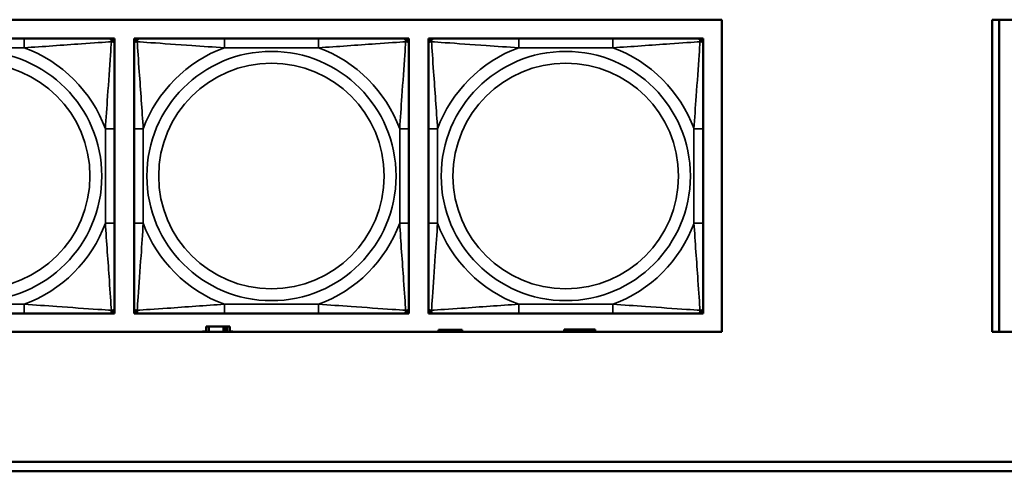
# Model space of a CAD drawing. Header units: inches. Extents: x 0.2 to 58.8, y 1.7 to 68.8.
# Tile 79 of 256: x 25.8 to 28, y 53.2 to 54.2. Entities that reach past the tile are written whole.
import ezdxf

# ---------------------------------------------------------------- set-up
doc = ezdxf.new("R2010")
doc.units = ezdxf.units.IN
doc.header["$MEASUREMENT"] = 0
doc.layers.add('Visible (ANSI)', color=7, linetype='Continuous', lineweight=50)
doc.layers.add('Visible Narrow (ANSI)', color=7, linetype='Continuous', lineweight=35)

msp = doc.modelspace()

# ---------------------------------------------------------------- linework, layer by layer
at = {"layer": 'Visible (ANSI)'}
for p, q in [((22.2594, 54.1866), (27.3578, 54.1866)), ((27.3578, 54.1866), (27.3578, 53.516)), ((27.9393, 53.516), (27.9393, 54.1866)), ((27.9393, 54.1866), (30.5075, 54.1866)), ((27.9543, 54.1866), (27.9543, 53.516)), ((25.8586, 54.146), (25.6563, 54.146)), ((26.0409, 54.146), (26.0468, 54.146)), ((26.0468, 54.146), (26.0527, 54.146)), ((26.0527, 54.146), (26.0527, 54.1401)), ((26.0527, 54.1401), (26.0527, 54.1342)), ((26.0947, 54.146), (26.1007, 54.146)), ((26.0947, 54.1401), (26.0947, 54.146)), ((26.0947, 54.1342), (26.0947, 54.1401)), ((26.1007, 54.146), (26.1066, 54.146)), ((26.4912, 54.146), (26.2889, 54.146)), ((26.6735, 54.146), (26.6794, 54.146)), ((26.6794, 54.146), (26.6853, 54.146)), ((26.6853, 54.146), (26.6853, 54.1401)), ((26.6853, 54.1401), (26.6853, 54.1342)), ((26.7273, 54.146), (26.7332, 54.146)), ((26.7273, 54.1401), (26.7273, 54.146)), ((26.7273, 54.1342), (26.7273, 54.1401)), ((26.7332, 54.146), (26.7391, 54.146)), ((27.1237, 54.146), (26.9214, 54.146)), ((27.306, 54.146), (27.3119, 54.146)), ((27.3119, 54.146), (27.3178, 54.146)), ((27.3178, 54.146), (27.3178, 54.1401)), ((27.3178, 54.1401), (27.3178, 54.1342)), ((26.0527, 53.7495), (26.0527, 53.9518)), ((26.0947, 53.9518), (26.0947, 53.7495)), ((26.6853, 53.7495), (26.6853, 53.9518)), ((26.7273, 53.9518), (26.7273, 53.7495)), ((27.3178, 53.7495), (27.3178, 53.9518)), ((26.0527, 53.5672), (26.0527, 53.5613)), ((26.0947, 53.5613), (26.0947, 53.5672)), ((26.6853, 53.5672), (26.6853, 53.5613)), ((26.7273, 53.5613), (26.7273, 53.5672)), ((27.3178, 53.5672), (27.3178, 53.5613)), ((25.6563, 53.5554), (25.8586, 53.5554)), ((26.0468, 53.5554), (26.0409, 53.5554)), ((26.0527, 53.5554), (26.0468, 53.5554)), ((26.0527, 53.5613), (26.0527, 53.5554)), ((26.0947, 53.5554), (26.0947, 53.5613)), ((26.1007, 53.5554), (26.0947, 53.5554)), ((26.1066, 53.5554), (26.1007, 53.5554)), ((26.2889, 53.5554), (26.4912, 53.5554)), ((26.6794, 53.5554), (26.6735, 53.5554)), ((26.6853, 53.5554), (26.6794, 53.5554)), ((26.6853, 53.5613), (26.6853, 53.5554)), ((26.7273, 53.5554), (26.7273, 53.5613)), ((26.7332, 53.5554), (26.7273, 53.5554)), ((26.7391, 53.5554), (26.7332, 53.5554)), ((26.9214, 53.5554), (27.1237, 53.5554)), ((27.3119, 53.5554), (27.306, 53.5554)), ((27.3178, 53.5554), (27.3119, 53.5554)), ((27.3178, 53.5613), (27.3178, 53.5554)), ((26.2557, 53.5273), (26.2498, 53.5273)), ((26.2498, 53.5273), (26.2498, 53.516)), ((26.2557, 53.5273), (26.287, 53.5273)), ((26.2557, 53.516), (26.2557, 53.5273)), ((26.287, 53.516), (26.287, 53.5273)), ((26.287, 53.5273), (26.291, 53.5273)), ((26.291, 53.5273), (26.291, 53.516)), ((26.291, 53.5273), (26.295, 53.5273)), ((26.3008, 53.5273), (26.295, 53.5273)), ((26.295, 53.5273), (26.295, 53.516)), ((26.3008, 53.516), (26.3008, 53.5273)), ((27.0188, 53.516), (27.0188, 53.5213)), ((27.0188, 53.5213), (27.0858, 53.5213)), ((27.0858, 53.5213), (27.0858, 53.516)), ((27.3578, 53.516), (22.2594, 53.516)), ((26.2417, 53.516), (26.2417, 53.5168)), ((26.2417, 53.5168), (26.2498, 53.5168)), ((26.3008, 53.5168), (26.3073, 53.5168)), ((26.3073, 53.5168), (26.3073, 53.516)), ((26.7547, 53.5203), (26.7488, 53.5203)), ((26.7488, 53.5203), (26.7488, 53.516)), ((26.7547, 53.5203), (26.7586, 53.5203)), ((26.7547, 53.516), (26.7547, 53.5203)), ((26.7586, 53.516), (26.7586, 53.5203)), ((26.7586, 53.5203), (26.7627, 53.5203)), ((26.7627, 53.5203), (26.7627, 53.516)), ((26.7627, 53.5203), (26.794, 53.5203)), ((26.794, 53.5203), (26.794, 53.516)), ((26.7998, 53.5203), (26.794, 53.5203)), ((26.7998, 53.516), (26.7998, 53.5203)), ((30.5075, 53.516), (27.9393, 53.516)), ((22.2594, 53.2363), (29.6465, 53.2363)), ((29.6465, 53.2163), (22.2594, 53.2163))]:
    msp.add_line(p, q, dxfattribs=at)
for centre, radius, start, end in [((26.0409, 54.1342), 0.0118, 0, 90), ((26.0468, 54.1401), 0.00591, 0, 90), ((26.1007, 54.1401), 0.00591, 90, 180), ((26.1066, 54.1342), 0.0118, 90, 180), ((26.6735, 54.1342), 0.0118, 0, 90), ((26.6794, 54.1401), 0.00591, 0, 90), ((26.7332, 54.1401), 0.00591, 90, 180), ((26.7391, 54.1342), 0.0118, 90, 180), ((27.306, 54.1342), 0.0118, 0, 90), ((27.3119, 54.1401), 0.00591, 0, 90), ((26.0409, 53.5672), 0.0118, 270, 0), ((26.1066, 53.5672), 0.0118, 180, 270), ((26.6735, 53.5672), 0.0118, 270, 0), ((26.7391, 53.5672), 0.0118, 180, 270), ((27.306, 53.5672), 0.0118, 270, 0), ((26.0468, 53.5613), 0.00591, 270, 0), ((26.1007, 53.5613), 0.00591, 180, 270), ((26.6794, 53.5613), 0.00591, 270, 0), ((26.7332, 53.5613), 0.00591, 180, 270), ((27.3119, 53.5613), 0.00591, 270, 0)]:
    msp.add_arc(centre, radius, start, end, dxfattribs=at)
for points, knots in [([(26.0409, 54.146), (26.0352, 54.146), (26.0227, 54.146), (26.0075, 54.146), (25.9841, 54.146), (25.9549, 54.146), (25.9259, 54.146), (25.9037, 54.146), (25.881, 54.146), (25.8586, 54.146)], [-0.7968224, -0.7968224, -0.7968224, -0.7968224, -0.6514613, -0.6514613, -0.6514613, -0.427691, -0.427691, -0.427691, -0.2569517, -0.2569517, -0.2569517, -0.2569517]), ([(26.2889, 54.146), (26.2652, 54.146), (26.2412, 54.146), (26.2179, 54.146), (26.1872, 54.146), (26.1563, 54.146), (26.1331, 54.146), (26.121, 54.146), (26.1114, 54.146), (26.1066, 54.146)], [0.2569537, 0.2569537, 0.2569537, 0.2569537, 0.4371919, 0.4371919, 0.4371919, 0.6739428, 0.6739428, 0.6739428, 0.7963818, 0.7963818, 0.7963818, 0.7963818]), ([(26.6735, 54.146), (26.6678, 54.146), (26.6553, 54.146), (26.64, 54.146), (26.6166, 54.146), (26.5875, 54.146), (26.5584, 54.146), (26.5362, 54.146), (26.5136, 54.146), (26.4912, 54.146)], [-0.7968224, -0.7968224, -0.7968224, -0.7968224, -0.6514613, -0.6514613, -0.6514613, -0.427691, -0.427691, -0.427691, -0.2569517, -0.2569517, -0.2569517, -0.2569517]), ([(26.9214, 54.146), (26.8978, 54.146), (26.8738, 54.146), (26.8504, 54.146), (26.8197, 54.146), (26.7889, 54.146), (26.7656, 54.146), (26.7536, 54.146), (26.744, 54.146), (26.7391, 54.146)], [0.2569537, 0.2569537, 0.2569537, 0.2569537, 0.4371919, 0.4371919, 0.4371919, 0.6739428, 0.6739428, 0.6739428, 0.7963818, 0.7963818, 0.7963818, 0.7963818]), ([(27.306, 54.146), (27.3003, 54.146), (27.2878, 54.146), (27.2726, 54.146), (27.2492, 54.146), (27.22, 54.146), (27.191, 54.146), (27.1688, 54.146), (27.1461, 54.146), (27.1237, 54.146)], [-0.7968224, -0.7968224, -0.7968224, -0.7968224, -0.6514613, -0.6514613, -0.6514613, -0.427691, -0.427691, -0.427691, -0.2569517, -0.2569517, -0.2569517, -0.2569517]), ([(26.0527, 53.9518), (26.0527, 53.9755), (26.0527, 53.9995), (26.0527, 54.0229), (26.0527, 54.0535), (26.0527, 54.0844), (26.0527, 54.1077), (26.0527, 54.1197), (26.0527, 54.1293), (26.0527, 54.1342)], [0.2569537, 0.2569537, 0.2569537, 0.2569537, 0.4371919, 0.4371919, 0.4371919, 0.6739428, 0.6739428, 0.6739428, 0.7963818, 0.7963818, 0.7963818, 0.7963818]), ([(26.0947, 54.1342), (26.0947, 54.1284), (26.0947, 54.1159), (26.0947, 54.1007), (26.0947, 54.0773), (26.0947, 54.0482), (26.0947, 54.0191), (26.0947, 53.9969), (26.0947, 53.9743), (26.0947, 53.9518)], [-0.7968224, -0.7968224, -0.7968224, -0.7968224, -0.6514613, -0.6514613, -0.6514613, -0.427691, -0.427691, -0.427691, -0.2569517, -0.2569517, -0.2569517, -0.2569517]), ([(26.6853, 53.9518), (26.6853, 53.9755), (26.6853, 53.9995), (26.6853, 54.0229), (26.6853, 54.0535), (26.6853, 54.0844), (26.6853, 54.1077), (26.6853, 54.1197), (26.6853, 54.1293), (26.6853, 54.1342)], [0.2569537, 0.2569537, 0.2569537, 0.2569537, 0.4371919, 0.4371919, 0.4371919, 0.6739428, 0.6739428, 0.6739428, 0.7963818, 0.7963818, 0.7963818, 0.7963818]), ([(26.7273, 54.1342), (26.7273, 54.1284), (26.7273, 54.1159), (26.7273, 54.1007), (26.7273, 54.0773), (26.7273, 54.0482), (26.7273, 54.0191), (26.7273, 53.9969), (26.7273, 53.9743), (26.7273, 53.9518)], [-0.7968224, -0.7968224, -0.7968224, -0.7968224, -0.6514613, -0.6514613, -0.6514613, -0.427691, -0.427691, -0.427691, -0.2569517, -0.2569517, -0.2569517, -0.2569517]), ([(27.3178, 53.9518), (27.3178, 53.9755), (27.3178, 53.9995), (27.3178, 54.0229), (27.3178, 54.0535), (27.3178, 54.0844), (27.3178, 54.1077), (27.3178, 54.1197), (27.3178, 54.1293), (27.3178, 54.1342)], [0.2569537, 0.2569537, 0.2569537, 0.2569537, 0.4371919, 0.4371919, 0.4371919, 0.6739428, 0.6739428, 0.6739428, 0.7963818, 0.7963818, 0.7963818, 0.7963818]), ([(26.0527, 53.5672), (26.0527, 53.573), (26.0527, 53.5855), (26.0527, 53.6007), (26.0527, 53.6241), (26.0527, 53.6532), (26.0527, 53.6823), (26.0527, 53.7045), (26.0527, 53.7271), (26.0527, 53.7495)], [-0.7968224, -0.7968224, -0.7968224, -0.7968224, -0.6514613, -0.6514613, -0.6514613, -0.427691, -0.427691, -0.427691, -0.2569517, -0.2569517, -0.2569517, -0.2569517]), ([(26.0947, 53.7495), (26.0947, 53.7259), (26.0947, 53.7019), (26.0947, 53.6785), (26.0947, 53.6478), (26.0947, 53.617), (26.0947, 53.5937), (26.0947, 53.5817), (26.0947, 53.5721), (26.0947, 53.5672)], [0.2569537, 0.2569537, 0.2569537, 0.2569537, 0.4371919, 0.4371919, 0.4371919, 0.6739428, 0.6739428, 0.6739428, 0.7963818, 0.7963818, 0.7963818, 0.7963818]), ([(26.6853, 53.5672), (26.6853, 53.573), (26.6853, 53.5855), (26.6853, 53.6007), (26.6853, 53.6241), (26.6853, 53.6532), (26.6853, 53.6823), (26.6853, 53.7045), (26.6853, 53.7271), (26.6853, 53.7495)], [-0.7968224, -0.7968224, -0.7968224, -0.7968224, -0.6514613, -0.6514613, -0.6514613, -0.427691, -0.427691, -0.427691, -0.2569517, -0.2569517, -0.2569517, -0.2569517]), ([(26.7273, 53.7495), (26.7273, 53.7259), (26.7273, 53.7019), (26.7273, 53.6785), (26.7273, 53.6478), (26.7273, 53.617), (26.7273, 53.5937), (26.7273, 53.5817), (26.7273, 53.5721), (26.7273, 53.5672)], [0.2569537, 0.2569537, 0.2569537, 0.2569537, 0.4371919, 0.4371919, 0.4371919, 0.6739428, 0.6739428, 0.6739428, 0.7963818, 0.7963818, 0.7963818, 0.7963818]), ([(27.3178, 53.5672), (27.3178, 53.573), (27.3178, 53.5855), (27.3178, 53.6007), (27.3178, 53.6241), (27.3178, 53.6532), (27.3178, 53.6823), (27.3178, 53.7045), (27.3178, 53.7271), (27.3178, 53.7495)], [-0.7968224, -0.7968224, -0.7968224, -0.7968224, -0.6514613, -0.6514613, -0.6514613, -0.427691, -0.427691, -0.427691, -0.2569517, -0.2569517, -0.2569517, -0.2569517]), ([(25.8586, 53.5554), (25.8823, 53.5554), (25.9063, 53.5554), (25.9296, 53.5554), (25.9603, 53.5554), (25.9912, 53.5554), (26.0144, 53.5554), (26.0265, 53.5554), (26.0361, 53.5554), (26.0409, 53.5554)], [0.2569537, 0.2569537, 0.2569537, 0.2569537, 0.4371919, 0.4371919, 0.4371919, 0.6739428, 0.6739428, 0.6739428, 0.7963818, 0.7963818, 0.7963818, 0.7963818]), ([(26.1066, 53.5554), (26.1123, 53.5554), (26.1248, 53.5554), (26.14, 53.5554), (26.1634, 53.5554), (26.1925, 53.5554), (26.2216, 53.5554), (26.2438, 53.5554), (26.2665, 53.5554), (26.2889, 53.5554)], [-0.7968224, -0.7968224, -0.7968224, -0.7968224, -0.6514613, -0.6514613, -0.6514613, -0.427691, -0.427691, -0.427691, -0.2569517, -0.2569517, -0.2569517, -0.2569517]), ([(26.4912, 53.5554), (26.5148, 53.5554), (26.5388, 53.5554), (26.5622, 53.5554), (26.5929, 53.5554), (26.6237, 53.5554), (26.647, 53.5554), (26.659, 53.5554), (26.6686, 53.5554), (26.6735, 53.5554)], [0.2569537, 0.2569537, 0.2569537, 0.2569537, 0.4371919, 0.4371919, 0.4371919, 0.6739428, 0.6739428, 0.6739428, 0.7963818, 0.7963818, 0.7963818, 0.7963818]), ([(26.7391, 53.5554), (26.7448, 53.5554), (26.7573, 53.5554), (26.7725, 53.5554), (26.796, 53.5554), (26.8251, 53.5554), (26.8542, 53.5554), (26.8764, 53.5554), (26.899, 53.5554), (26.9214, 53.5554)], [-0.7968224, -0.7968224, -0.7968224, -0.7968224, -0.6514613, -0.6514613, -0.6514613, -0.427691, -0.427691, -0.427691, -0.2569517, -0.2569517, -0.2569517, -0.2569517]), ([(27.1237, 53.5554), (27.1474, 53.5554), (27.1714, 53.5554), (27.1947, 53.5554), (27.2254, 53.5554), (27.2563, 53.5554), (27.2795, 53.5554), (27.2916, 53.5554), (27.3012, 53.5554), (27.306, 53.5554)], [0.2569537, 0.2569537, 0.2569537, 0.2569537, 0.4371919, 0.4371919, 0.4371919, 0.6739428, 0.6739428, 0.6739428, 0.7963818, 0.7963818, 0.7963818, 0.7963818])]:
    msp.add_open_spline(points, degree=3, knots=knots, dxfattribs=at)
at = {"layer": 'Visible Narrow (ANSI)'}
for p, q in [((25.8586, 54.146), (25.8586, 54.1263)), ((26.2889, 54.146), (26.2889, 54.1263)), ((26.4912, 54.146), (26.4912, 54.1263)), ((26.9214, 54.146), (26.9214, 54.1263)), ((27.1237, 54.146), (27.1237, 54.1263)), ((25.6563, 54.1263), (25.8586, 54.1263)), ((26.2889, 54.1263), (26.4912, 54.1263)), ((26.9214, 54.1263), (27.1237, 54.1263)), ((26.0331, 53.9518), (26.0331, 53.7495)), ((26.0527, 53.9518), (26.0331, 53.9518)), ((26.0947, 53.9518), (26.1144, 53.9518)), ((26.1144, 53.7495), (26.1144, 53.9518)), ((26.6656, 53.9518), (26.6656, 53.7495)), ((26.6853, 53.9518), (26.6656, 53.9518)), ((26.7273, 53.9518), (26.747, 53.9518)), ((26.747, 53.7495), (26.747, 53.9518)), ((27.2982, 53.9518), (27.2982, 53.7495)), ((27.3178, 53.9518), (27.2982, 53.9518)), ((26.0527, 53.7495), (26.0331, 53.7495)), ((26.0947, 53.7495), (26.1144, 53.7495)), ((26.6853, 53.7495), (26.6656, 53.7495)), ((26.7273, 53.7495), (26.747, 53.7495)), ((27.3178, 53.7495), (27.2982, 53.7495)), ((25.8586, 53.5751), (25.6563, 53.5751)), ((25.8586, 53.5554), (25.8586, 53.5751)), ((26.4912, 53.5751), (26.2889, 53.5751)), ((26.2889, 53.5554), (26.2889, 53.5751)), ((26.4912, 53.5554), (26.4912, 53.5751)), ((27.1237, 53.5751), (26.9214, 53.5751)), ((26.9214, 53.5554), (26.9214, 53.5751)), ((27.1237, 53.5554), (27.1237, 53.5751))]:
    msp.add_line(p, q, dxfattribs=at)
for centre, radius in [((25.7575, 53.8507), 0.2678), ((26.39, 53.8507), 0.2678), ((27.0226, 53.8507), 0.2678), ((25.7575, 53.8507), 0.2424), ((26.39, 53.8507), 0.2424), ((27.0226, 53.8507), 0.2424)]:
    msp.add_circle(centre, radius, dxfattribs=at)
for centre, start, end in [((25.7575, 53.8507), 20.1547, 69.8453), ((26.39, 53.8507), 110.1547, 159.8453), ((26.39, 53.8507), 20.1547, 69.8453), ((27.0226, 53.8507), 110.1547, 159.8453), ((27.0226, 53.8507), 20.1547, 69.8453), ((25.7575, 53.8507), 290.1547, 339.8453), ((26.39, 53.8507), 200.1547, 249.8453), ((26.39, 53.8507), 290.1547, 339.8453), ((27.0226, 53.8507), 200.1547, 249.8453), ((27.0226, 53.8507), 290.1547, 339.8453)]:
    msp.add_arc(centre, 0.2936, start, end, dxfattribs=at)
for points, knots in [([(25.8586, 54.1263), (25.8991, 54.1287), (25.9415, 54.132), (26.0071, 54.1366), (26.0315, 54.1382), (26.0459, 54.1391)], [0.2569517, 0.2569517, 0.2569517, 0.2569517, 0.5559983, 0.5559983, 0.7482818, 0.7482818, 0.7482818, 0.7482818]), ([(26.0459, 54.1391), (26.0454, 54.1315), (26.0448, 54.1215), (26.0423, 54.0844), (26.04, 54.0527), (26.0361, 53.9984), (26.0345, 53.9752), (26.0331, 53.9518)], [-0.7478145, -0.7478145, -0.7478145, -0.7478145, -0.6493253, -0.6493253, -0.427691, -0.427691, -0.2569537, -0.2569537, -0.2569537, -0.2569537]), ([(26.0409, 54.146), (26.0415, 54.146), (26.042, 54.1459), (26.0429, 54.1456), (26.0432, 54.1455), (26.0438, 54.1451), (26.044, 54.1449), (26.0443, 54.1446), (26.0445, 54.1445), (26.0448, 54.1441), (26.045, 54.1437), (26.0454, 54.1428), (26.0456, 54.1422), (26.0459, 54.1407), (26.0459, 54.14), (26.0459, 54.1391)], [-0.0532704, -0.0532704, -0.0532704, -0.0532704, -0.04377373, -0.04377373, -0.03521335, -0.03521335, -0.02986312, -0.02986312, -0.02651922, -0.02651922, -0.01983142, -0.01983142, -0.00913095, -0.00913095, 0.00023197, 0.00023197, 0.00023197, 0.00023197]), ([(26.0459, 54.1391), (26.0467, 54.1391), (26.0475, 54.1391), (26.0489, 54.1389), (26.0496, 54.1386), (26.0505, 54.1382), (26.0508, 54.138), (26.0513, 54.1377), (26.0514, 54.1376), (26.0517, 54.1373), (26.0519, 54.137), (26.0522, 54.1365), (26.0524, 54.1361), (26.0527, 54.1352), (26.0527, 54.1347), (26.0527, 54.1342)], [-0.00023197, -0.00023197, -0.00023197, -0.00023197, 0.00913095, 0.00913095, 0.01983142, 0.01983142, 0.02651922, 0.02651922, 0.02986312, 0.02986312, 0.03521335, 0.03521335, 0.04377373, 0.04377373, 0.0532704, 0.0532704, 0.0532704, 0.0532704]), ([(26.0947, 54.1342), (26.0947, 54.1347), (26.0948, 54.1352), (26.0951, 54.1361), (26.0952, 54.1365), (26.0956, 54.137), (26.0958, 54.1373), (26.0961, 54.1376), (26.0962, 54.1377), (26.0967, 54.138), (26.097, 54.1382), (26.0979, 54.1386), (26.0986, 54.1389), (26.1, 54.1391), (26.1008, 54.1391), (26.1016, 54.1391)], [-0.0532704, -0.0532704, -0.0532704, -0.0532704, -0.04377373, -0.04377373, -0.03521335, -0.03521335, -0.02986312, -0.02986312, -0.02651922, -0.02651922, -0.01983142, -0.01983142, -0.00913095, -0.00913095, 0.00023197, 0.00023197, 0.00023197, 0.00023197]), ([(26.1016, 54.1391), (26.1016, 54.14), (26.1016, 54.1407), (26.1019, 54.1422), (26.1021, 54.1428), (26.1025, 54.1437), (26.1027, 54.1441), (26.103, 54.1445), (26.1031, 54.1446), (26.1035, 54.1449), (26.1037, 54.1451), (26.1042, 54.1455), (26.1046, 54.1456), (26.1055, 54.1459), (26.106, 54.146), (26.1066, 54.146)], [-0.00023197, -0.00023197, -0.00023197, -0.00023197, 0.00913095, 0.00913095, 0.01983142, 0.01983142, 0.02651922, 0.02651922, 0.02986312, 0.02986312, 0.03521335, 0.03521335, 0.04377373, 0.04377373, 0.0532704, 0.0532704, 0.0532704, 0.0532704]), ([(26.1016, 54.1391), (26.1092, 54.1386), (26.1193, 54.138), (26.1563, 54.1355), (26.188, 54.1332), (26.2423, 54.1293), (26.2655, 54.1277), (26.2889, 54.1263)], [-0.7478145, -0.7478145, -0.7478145, -0.7478145, -0.6493253, -0.6493253, -0.427691, -0.427691, -0.2569537, -0.2569537, -0.2569537, -0.2569537]), ([(26.1144, 53.9518), (26.112, 53.9923), (26.1087, 54.0347), (26.1041, 54.1003), (26.1025, 54.1248), (26.1016, 54.1391)], [0.2569517, 0.2569517, 0.2569517, 0.2569517, 0.5559983, 0.5559983, 0.7482818, 0.7482818, 0.7482818, 0.7482818]), ([(26.4912, 54.1263), (26.5316, 54.1287), (26.574, 54.132), (26.6397, 54.1366), (26.6641, 54.1382), (26.6784, 54.1391)], [0.2569517, 0.2569517, 0.2569517, 0.2569517, 0.5559983, 0.5559983, 0.7482818, 0.7482818, 0.7482818, 0.7482818]), ([(26.6784, 54.1391), (26.678, 54.1315), (26.6773, 54.1215), (26.6748, 54.0844), (26.6725, 54.0527), (26.6687, 53.9984), (26.667, 53.9752), (26.6656, 53.9518)], [-0.7478145, -0.7478145, -0.7478145, -0.7478145, -0.6493253, -0.6493253, -0.427691, -0.427691, -0.2569537, -0.2569537, -0.2569537, -0.2569537]), ([(26.6735, 54.146), (26.674, 54.146), (26.6745, 54.1459), (26.6754, 54.1456), (26.6758, 54.1455), (26.6764, 54.1451), (26.6766, 54.1449), (26.6769, 54.1446), (26.677, 54.1445), (26.6773, 54.1441), (26.6775, 54.1437), (26.678, 54.1428), (26.6782, 54.1422), (26.6784, 54.1407), (26.6785, 54.14), (26.6784, 54.1391)], [-0.0532704, -0.0532704, -0.0532704, -0.0532704, -0.04377373, -0.04377373, -0.03521335, -0.03521335, -0.02986312, -0.02986312, -0.02651922, -0.02651922, -0.01983142, -0.01983142, -0.00913095, -0.00913095, 0.00023197, 0.00023197, 0.00023197, 0.00023197]), ([(26.6784, 54.1391), (26.6793, 54.1391), (26.68, 54.1391), (26.6815, 54.1389), (26.6821, 54.1386), (26.6831, 54.1382), (26.6834, 54.138), (26.6838, 54.1377), (26.6839, 54.1376), (26.6842, 54.1373), (26.6844, 54.137), (26.6848, 54.1365), (26.685, 54.1361), (26.6852, 54.1352), (26.6853, 54.1347), (26.6853, 54.1342)], [-0.00023197, -0.00023197, -0.00023197, -0.00023197, 0.00913095, 0.00913095, 0.01983142, 0.01983142, 0.02651922, 0.02651922, 0.02986312, 0.02986312, 0.03521335, 0.03521335, 0.04377373, 0.04377373, 0.0532704, 0.0532704, 0.0532704, 0.0532704]), ([(26.7273, 54.1342), (26.7273, 54.1347), (26.7274, 54.1352), (26.7276, 54.1361), (26.7278, 54.1365), (26.7282, 54.137), (26.7283, 54.1373), (26.7287, 54.1376), (26.7288, 54.1377), (26.7292, 54.138), (26.7295, 54.1382), (26.7304, 54.1386), (26.7311, 54.1389), (26.7326, 54.1391), (26.7333, 54.1391), (26.7341, 54.1391)], [-0.0532704, -0.0532704, -0.0532704, -0.0532704, -0.04377373, -0.04377373, -0.03521335, -0.03521335, -0.02986312, -0.02986312, -0.02651922, -0.02651922, -0.01983142, -0.01983142, -0.00913095, -0.00913095, 0.00023197, 0.00023197, 0.00023197, 0.00023197]), ([(26.7341, 54.1391), (26.7341, 54.14), (26.7342, 54.1407), (26.7344, 54.1422), (26.7346, 54.1428), (26.7351, 54.1437), (26.7352, 54.1441), (26.7356, 54.1445), (26.7357, 54.1446), (26.736, 54.1449), (26.7362, 54.1451), (26.7368, 54.1455), (26.7372, 54.1456), (26.7381, 54.1459), (26.7386, 54.146), (26.7391, 54.146)], [-0.00023197, -0.00023197, -0.00023197, -0.00023197, 0.00913095, 0.00913095, 0.01983142, 0.01983142, 0.02651922, 0.02651922, 0.02986312, 0.02986312, 0.03521335, 0.03521335, 0.04377373, 0.04377373, 0.0532704, 0.0532704, 0.0532704, 0.0532704]), ([(26.7341, 54.1391), (26.7418, 54.1386), (26.7518, 54.138), (26.7889, 54.1355), (26.8206, 54.1332), (26.8748, 54.1293), (26.8981, 54.1277), (26.9214, 54.1263)], [-0.7478145, -0.7478145, -0.7478145, -0.7478145, -0.6493253, -0.6493253, -0.427691, -0.427691, -0.2569537, -0.2569537, -0.2569537, -0.2569537]), ([(26.747, 53.9518), (26.7446, 53.9923), (26.7413, 54.0347), (26.7367, 54.1003), (26.7351, 54.1248), (26.7341, 54.1391)], [0.2569517, 0.2569517, 0.2569517, 0.2569517, 0.5559983, 0.5559983, 0.7482818, 0.7482818, 0.7482818, 0.7482818]), ([(27.1237, 54.1263), (27.1642, 54.1287), (27.2066, 54.132), (27.2722, 54.1366), (27.2966, 54.1382), (27.311, 54.1391)], [0.2569517, 0.2569517, 0.2569517, 0.2569517, 0.5559983, 0.5559983, 0.7482818, 0.7482818, 0.7482818, 0.7482818]), ([(27.311, 54.1391), (27.3105, 54.1315), (27.3099, 54.1215), (27.3074, 54.0844), (27.3051, 54.0527), (27.3012, 53.9984), (27.2996, 53.9752), (27.2982, 53.9518)], [-0.7478145, -0.7478145, -0.7478145, -0.7478145, -0.6493253, -0.6493253, -0.427691, -0.427691, -0.2569537, -0.2569537, -0.2569537, -0.2569537]), ([(27.306, 54.146), (27.3066, 54.146), (27.3071, 54.1459), (27.308, 54.1456), (27.3083, 54.1455), (27.3089, 54.1451), (27.3091, 54.1449), (27.3094, 54.1446), (27.3096, 54.1445), (27.3099, 54.1441), (27.3101, 54.1437), (27.3105, 54.1428), (27.3107, 54.1422), (27.311, 54.1407), (27.311, 54.14), (27.311, 54.1391)], [-0.0532704, -0.0532704, -0.0532704, -0.0532704, -0.04377373, -0.04377373, -0.03521335, -0.03521335, -0.02986312, -0.02986312, -0.02651922, -0.02651922, -0.01983142, -0.01983142, -0.00913095, -0.00913095, 0.00023197, 0.00023197, 0.00023197, 0.00023197]), ([(27.311, 54.1391), (27.3118, 54.1391), (27.3126, 54.1391), (27.314, 54.1389), (27.3147, 54.1386), (27.3156, 54.1382), (27.3159, 54.138), (27.3164, 54.1377), (27.3165, 54.1376), (27.3168, 54.1373), (27.317, 54.137), (27.3173, 54.1365), (27.3175, 54.1361), (27.3178, 54.1352), (27.3178, 54.1347), (27.3178, 54.1342)], [-0.00023197, -0.00023197, -0.00023197, -0.00023197, 0.00913095, 0.00913095, 0.01983142, 0.01983142, 0.02651922, 0.02651922, 0.02986312, 0.02986312, 0.03521335, 0.03521335, 0.04377373, 0.04377373, 0.0532704, 0.0532704, 0.0532704, 0.0532704]), ([(26.0331, 53.7495), (26.0355, 53.7091), (26.0388, 53.6667), (26.0434, 53.601), (26.045, 53.5766), (26.0459, 53.5623)], [0.2569517, 0.2569517, 0.2569517, 0.2569517, 0.5559983, 0.5559983, 0.7482818, 0.7482818, 0.7482818, 0.7482818]), ([(26.1016, 53.5623), (26.1021, 53.5699), (26.1027, 53.5799), (26.1052, 53.617), (26.1075, 53.6487), (26.1114, 53.7029), (26.113, 53.7262), (26.1144, 53.7495)], [-0.7478145, -0.7478145, -0.7478145, -0.7478145, -0.6493253, -0.6493253, -0.427691, -0.427691, -0.2569537, -0.2569537, -0.2569537, -0.2569537]), ([(26.6656, 53.7495), (26.668, 53.7091), (26.6713, 53.6667), (26.6759, 53.601), (26.6775, 53.5766), (26.6784, 53.5623)], [0.2569517, 0.2569517, 0.2569517, 0.2569517, 0.5559983, 0.5559983, 0.7482818, 0.7482818, 0.7482818, 0.7482818]), ([(26.7341, 53.5623), (26.7346, 53.5699), (26.7353, 53.5799), (26.7378, 53.617), (26.74, 53.6487), (26.7439, 53.7029), (26.7456, 53.7262), (26.747, 53.7495)], [-0.7478145, -0.7478145, -0.7478145, -0.7478145, -0.6493253, -0.6493253, -0.427691, -0.427691, -0.2569537, -0.2569537, -0.2569537, -0.2569537]), ([(27.2982, 53.7495), (27.3006, 53.7091), (27.3039, 53.6667), (27.3085, 53.601), (27.3101, 53.5766), (27.311, 53.5623)], [0.2569517, 0.2569517, 0.2569517, 0.2569517, 0.5559983, 0.5559983, 0.7482818, 0.7482818, 0.7482818, 0.7482818]), ([(26.0459, 53.5623), (26.0382, 53.5628), (26.0282, 53.5634), (25.9912, 53.5659), (25.9595, 53.5682), (25.9052, 53.5721), (25.882, 53.5737), (25.8586, 53.5751)], [-0.7478145, -0.7478145, -0.7478145, -0.7478145, -0.6493253, -0.6493253, -0.427691, -0.427691, -0.2569537, -0.2569537, -0.2569537, -0.2569537]), ([(26.0527, 53.5672), (26.0527, 53.5667), (26.0527, 53.5662), (26.0524, 53.5653), (26.0522, 53.5649), (26.0519, 53.5643), (26.0517, 53.5641), (26.0514, 53.5638), (26.0513, 53.5637), (26.0508, 53.5634), (26.0505, 53.5632), (26.0496, 53.5627), (26.0489, 53.5625), (26.0475, 53.5623), (26.0467, 53.5623), (26.0459, 53.5623)], [-0.0532704, -0.0532704, -0.0532704, -0.0532704, -0.04377373, -0.04377373, -0.03521335, -0.03521335, -0.02986312, -0.02986312, -0.02651922, -0.02651922, -0.01983142, -0.01983142, -0.00913095, -0.00913095, 0.00023197, 0.00023197, 0.00023197, 0.00023197]), ([(26.1016, 53.5623), (26.1008, 53.5623), (26.1, 53.5623), (26.0986, 53.5625), (26.0979, 53.5627), (26.097, 53.5632), (26.0967, 53.5634), (26.0962, 53.5637), (26.0961, 53.5638), (26.0958, 53.5641), (26.0956, 53.5643), (26.0952, 53.5649), (26.0951, 53.5653), (26.0948, 53.5662), (26.0947, 53.5667), (26.0947, 53.5672)], [-0.00023197, -0.00023197, -0.00023197, -0.00023197, 0.00913095, 0.00913095, 0.01983142, 0.01983142, 0.02651922, 0.02651922, 0.02986312, 0.02986312, 0.03521335, 0.03521335, 0.04377373, 0.04377373, 0.0532704, 0.0532704, 0.0532704, 0.0532704]), ([(26.2889, 53.5751), (26.2484, 53.5727), (26.206, 53.5694), (26.1404, 53.5648), (26.116, 53.5632), (26.1016, 53.5623)], [0.2569517, 0.2569517, 0.2569517, 0.2569517, 0.5559983, 0.5559983, 0.7482818, 0.7482818, 0.7482818, 0.7482818]), ([(26.6784, 53.5623), (26.6708, 53.5628), (26.6608, 53.5634), (26.6237, 53.5659), (26.592, 53.5682), (26.5378, 53.5721), (26.5145, 53.5737), (26.4912, 53.5751)], [-0.7478145, -0.7478145, -0.7478145, -0.7478145, -0.6493253, -0.6493253, -0.427691, -0.427691, -0.2569537, -0.2569537, -0.2569537, -0.2569537]), ([(26.6853, 53.5672), (26.6853, 53.5667), (26.6852, 53.5662), (26.685, 53.5653), (26.6848, 53.5649), (26.6844, 53.5643), (26.6842, 53.5641), (26.6839, 53.5638), (26.6838, 53.5637), (26.6834, 53.5634), (26.6831, 53.5632), (26.6821, 53.5627), (26.6815, 53.5625), (26.68, 53.5623), (26.6793, 53.5623), (26.6784, 53.5623)], [-0.0532704, -0.0532704, -0.0532704, -0.0532704, -0.04377373, -0.04377373, -0.03521335, -0.03521335, -0.02986312, -0.02986312, -0.02651922, -0.02651922, -0.01983142, -0.01983142, -0.00913095, -0.00913095, 0.00023197, 0.00023197, 0.00023197, 0.00023197]), ([(26.7341, 53.5623), (26.7333, 53.5623), (26.7326, 53.5623), (26.7311, 53.5625), (26.7304, 53.5627), (26.7295, 53.5632), (26.7292, 53.5634), (26.7288, 53.5637), (26.7287, 53.5638), (26.7283, 53.5641), (26.7282, 53.5643), (26.7278, 53.5649), (26.7276, 53.5653), (26.7274, 53.5662), (26.7273, 53.5667), (26.7273, 53.5672)], [-0.00023197, -0.00023197, -0.00023197, -0.00023197, 0.00913095, 0.00913095, 0.01983142, 0.01983142, 0.02651922, 0.02651922, 0.02986312, 0.02986312, 0.03521335, 0.03521335, 0.04377373, 0.04377373, 0.0532704, 0.0532704, 0.0532704, 0.0532704]), ([(26.9214, 53.5751), (26.8809, 53.5727), (26.8386, 53.5694), (26.7729, 53.5648), (26.7485, 53.5632), (26.7341, 53.5623)], [0.2569517, 0.2569517, 0.2569517, 0.2569517, 0.5559983, 0.5559983, 0.7482818, 0.7482818, 0.7482818, 0.7482818]), ([(27.311, 53.5623), (27.3033, 53.5628), (27.2933, 53.5634), (27.2563, 53.5659), (27.2246, 53.5682), (27.1703, 53.5721), (27.1471, 53.5737), (27.1237, 53.5751)], [-0.7478145, -0.7478145, -0.7478145, -0.7478145, -0.6493253, -0.6493253, -0.427691, -0.427691, -0.2569537, -0.2569537, -0.2569537, -0.2569537]), ([(27.3178, 53.5672), (27.3178, 53.5667), (27.3178, 53.5662), (27.3175, 53.5653), (27.3173, 53.5649), (27.317, 53.5643), (27.3168, 53.5641), (27.3165, 53.5638), (27.3164, 53.5637), (27.3159, 53.5634), (27.3156, 53.5632), (27.3147, 53.5627), (27.314, 53.5625), (27.3126, 53.5623), (27.3118, 53.5623), (27.311, 53.5623)], [-0.0532704, -0.0532704, -0.0532704, -0.0532704, -0.04377373, -0.04377373, -0.03521335, -0.03521335, -0.02986312, -0.02986312, -0.02651922, -0.02651922, -0.01983142, -0.01983142, -0.00913095, -0.00913095, 0.00023197, 0.00023197, 0.00023197, 0.00023197]), ([(26.0459, 53.5623), (26.0459, 53.5614), (26.0459, 53.5607), (26.0456, 53.5592), (26.0454, 53.5586), (26.045, 53.5576), (26.0448, 53.5573), (26.0445, 53.5569), (26.0443, 53.5568), (26.044, 53.5565), (26.0438, 53.5563), (26.0432, 53.5559), (26.0429, 53.5557), (26.042, 53.5555), (26.0415, 53.5554), (26.0409, 53.5554)], [-0.00023197, -0.00023197, -0.00023197, -0.00023197, 0.00913095, 0.00913095, 0.01983142, 0.01983142, 0.02651922, 0.02651922, 0.02986312, 0.02986312, 0.03521335, 0.03521335, 0.04377373, 0.04377373, 0.0532704, 0.0532704, 0.0532704, 0.0532704]), ([(26.1066, 53.5554), (26.106, 53.5554), (26.1055, 53.5555), (26.1046, 53.5557), (26.1042, 53.5559), (26.1037, 53.5563), (26.1035, 53.5565), (26.1031, 53.5568), (26.103, 53.5569), (26.1027, 53.5573), (26.1025, 53.5576), (26.1021, 53.5586), (26.1019, 53.5592), (26.1016, 53.5607), (26.1016, 53.5614), (26.1016, 53.5623)], [-0.0532704, -0.0532704, -0.0532704, -0.0532704, -0.04377373, -0.04377373, -0.03521335, -0.03521335, -0.02986312, -0.02986312, -0.02651922, -0.02651922, -0.01983142, -0.01983142, -0.00913095, -0.00913095, 0.00023197, 0.00023197, 0.00023197, 0.00023197]), ([(26.6784, 53.5623), (26.6785, 53.5614), (26.6784, 53.5607), (26.6782, 53.5592), (26.678, 53.5586), (26.6775, 53.5576), (26.6773, 53.5573), (26.677, 53.5569), (26.6769, 53.5568), (26.6766, 53.5565), (26.6764, 53.5563), (26.6758, 53.5559), (26.6754, 53.5557), (26.6745, 53.5555), (26.674, 53.5554), (26.6735, 53.5554)], [-0.00023197, -0.00023197, -0.00023197, -0.00023197, 0.00913095, 0.00913095, 0.01983142, 0.01983142, 0.02651922, 0.02651922, 0.02986312, 0.02986312, 0.03521335, 0.03521335, 0.04377373, 0.04377373, 0.0532704, 0.0532704, 0.0532704, 0.0532704]), ([(26.7391, 53.5554), (26.7386, 53.5554), (26.7381, 53.5555), (26.7372, 53.5557), (26.7368, 53.5559), (26.7362, 53.5563), (26.736, 53.5565), (26.7357, 53.5568), (26.7356, 53.5569), (26.7352, 53.5573), (26.7351, 53.5576), (26.7346, 53.5586), (26.7344, 53.5592), (26.7342, 53.5607), (26.7341, 53.5614), (26.7341, 53.5623)], [-0.0532704, -0.0532704, -0.0532704, -0.0532704, -0.04377373, -0.04377373, -0.03521335, -0.03521335, -0.02986312, -0.02986312, -0.02651922, -0.02651922, -0.01983142, -0.01983142, -0.00913095, -0.00913095, 0.00023197, 0.00023197, 0.00023197, 0.00023197]), ([(27.311, 53.5623), (27.311, 53.5614), (27.311, 53.5607), (27.3107, 53.5592), (27.3105, 53.5586), (27.3101, 53.5576), (27.3099, 53.5573), (27.3096, 53.5569), (27.3094, 53.5568), (27.3091, 53.5565), (27.3089, 53.5563), (27.3083, 53.5559), (27.308, 53.5557), (27.3071, 53.5555), (27.3066, 53.5554), (27.306, 53.5554)], [-0.00023197, -0.00023197, -0.00023197, -0.00023197, 0.00913095, 0.00913095, 0.01983142, 0.01983142, 0.02651922, 0.02651922, 0.02986312, 0.02986312, 0.03521335, 0.03521335, 0.04377373, 0.04377373, 0.0532704, 0.0532704, 0.0532704, 0.0532704])]:
    msp.add_open_spline(points, degree=3, knots=knots, dxfattribs=at)

doc.saveas('drawing.dxf')
